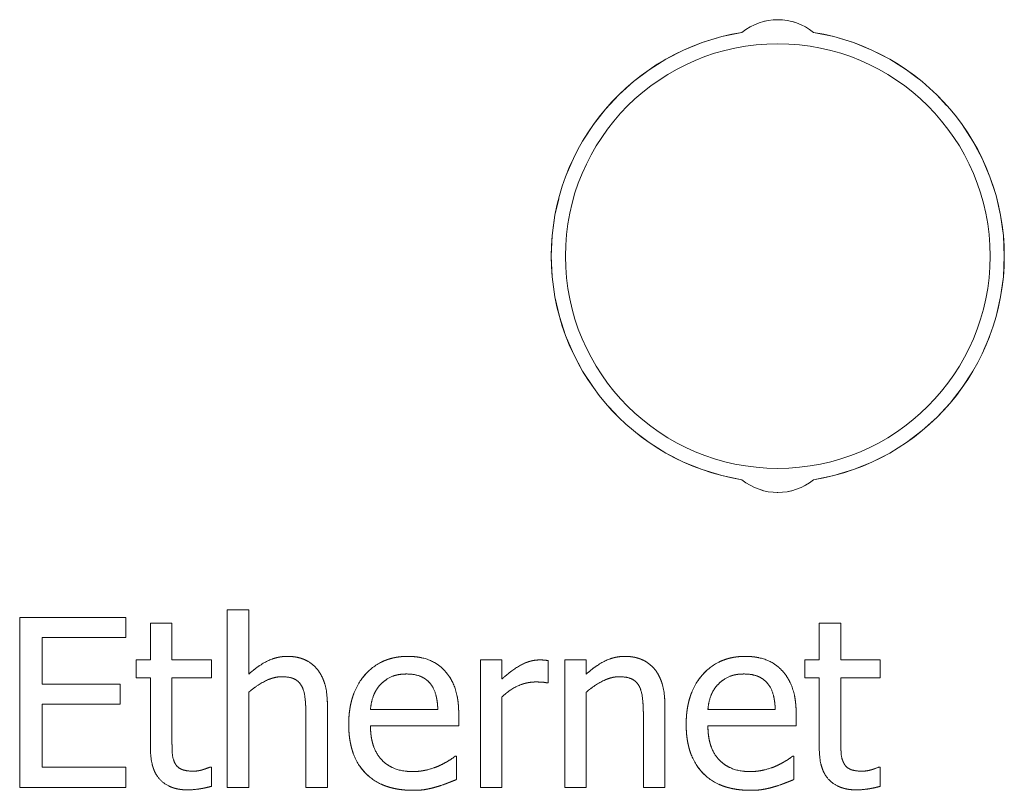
# Model space of a CAD drawing. Header units: millimetres. Extents: x 41 to 1655, y -379 to 1151.
# Tile 14 of 56: x 306.3 to 313.25, y 181.84 to 187.28. Entities that reach past the tile are written whole.
import ezdxf

# ---------------------------------------------------------------- set-up
doc = ezdxf.new("R2010")
doc.units = ezdxf.units.MM
doc.header["$LTSCALE"] = 4
doc.linetypes.add('LONG_DASH_DOTTED', pattern=[0.3001, 0.2362, -0.0295, 0.0049, -0.0295])
doc.layers.add('가시적 모서리(ISO)', color=7, linetype='Continuous', lineweight=18)
doc.layers.add('오버레이 [기준 허상 선(ISO)]', color=7, linetype='LONG_DASH_DOTTED', lineweight=18, true_color=0x803f3f)

msp = doc.modelspace()

# ---------------------------------------------------------------- linework, layer by layer
at = {"layer": '가시적 모서리(ISO)'}
for p, q in [((306.2986, 183.0572), (307.0493, 183.0572)), ((306.2986, 181.8572), (306.2986, 183.0572)), ((307.0493, 183.0572), (307.0493, 182.9152)), ((307.765, 183.1107), (307.9167, 183.1107)), ((307.765, 181.8572), (307.765, 183.1107)), ((307.9167, 183.1107), (307.9167, 182.6575)), ((307.2224, 183.0164), (307.3741, 183.0164)), ((307.2224, 182.7577), (307.2224, 183.0164)), ((307.3741, 183.0164), (307.3741, 182.7577)), ((311.9466, 183.0164), (312.0983, 183.0164)), ((311.9466, 182.7577), (311.9466, 183.0164)), ((312.0983, 183.0164), (312.0983, 182.7577)), ((306.4581, 182.9152), (306.4581, 182.5866)), ((307.0493, 182.9152), (306.4581, 182.9152)), ((307.1203, 182.7577), (307.2224, 182.7577)), ((307.1203, 182.6323), (307.1203, 182.7577)), ((307.3741, 182.7577), (307.6532, 182.7577)), ((307.6532, 182.7577), (307.6532, 182.6323)), ((309.5534, 182.7577), (309.7051, 182.7577)), ((309.5534, 181.8572), (309.5534, 182.7577)), ((309.7051, 182.7577), (309.7051, 182.6235)), ((310.0308, 182.7528), (310.0308, 182.5953)), ((310.1485, 182.7577), (310.3002, 182.7577)), ((310.1485, 181.8572), (310.1485, 182.7577)), ((310.3002, 182.7577), (310.3002, 182.6575)), ((311.8445, 182.7577), (311.9466, 182.7577)), ((311.8445, 182.6323), (311.8445, 182.7577)), ((312.0983, 182.7577), (312.3774, 182.7577)), ((312.3774, 182.7577), (312.3774, 182.6323)), ((307.2224, 182.6323), (307.1203, 182.6323)), ((307.2224, 182.1334), (307.2224, 182.6323)), ((307.3741, 182.6323), (307.3741, 182.2034)), ((307.6532, 182.6323), (307.3741, 182.6323)), ((311.9466, 182.6323), (311.8445, 182.6323)), ((311.9466, 182.1334), (311.9466, 182.6323)), ((312.0983, 182.6323), (312.0983, 182.2034)), ((312.3774, 182.6323), (312.0983, 182.6323)), ((306.4581, 182.5866), (307.0094, 182.5866)), ((307.0094, 182.5866), (307.0094, 182.4446)), ((310.0308, 182.5953), (310.0231, 182.5953)), ((307.9167, 182.5302), (307.9167, 181.8572)), ((309.7051, 182.4961), (309.7051, 181.8572)), ((310.3002, 182.5302), (310.3002, 181.8572)), ((306.4581, 182.4446), (306.4581, 181.9992)), ((307.0094, 182.4446), (306.4581, 182.4446)), ((308.472, 182.4417), (308.472, 181.8572)), ((310.8555, 182.4417), (310.8555, 181.8572)), ((308.3203, 181.8572), (308.3203, 182.3707)), ((308.7764, 182.4076), (309.2519, 182.4076)), ((309.3997, 182.3746), (309.3997, 182.2919)), ((310.7038, 181.8572), (310.7038, 182.3707)), ((311.1599, 182.4076), (311.6354, 182.4076)), ((311.7832, 182.3746), (311.7832, 182.2919)), ((309.3997, 182.2919), (308.7764, 182.2919)), ((311.7832, 182.2919), (311.1599, 182.2919)), ((309.3744, 182.078), (309.3832, 182.078)), ((309.3832, 182.078), (309.3832, 181.9127)), ((311.7579, 182.078), (311.7667, 182.078)), ((311.7667, 182.078), (311.7667, 181.9127)), ((306.4581, 181.9992), (307.0493, 181.9992)), ((307.0493, 181.9992), (307.0493, 181.8572)), ((307.6445, 182.0011), (307.6532, 182.0011)), ((307.6532, 182.0011), (307.6532, 181.865)), ((312.3686, 182.0011), (312.3774, 182.0011)), ((312.3774, 182.0011), (312.3774, 181.865)), ((307.0493, 181.8572), (306.2986, 181.8572)), ((307.9167, 181.8572), (307.765, 181.8572)), ((308.472, 181.8572), (308.3203, 181.8572)), ((309.7051, 181.8572), (309.5534, 181.8572)), ((310.3002, 181.8572), (310.1485, 181.8572)), ((310.8555, 181.8572), (310.7038, 181.8572))]:
    msp.add_line(p, q, dxfattribs=at)
msp.add_circle((311.6533, 185.6107), 1.5, dxfattribs=at)
for centre, radius, start, end in [((311.6533, 186.8807), 0.4, 50.77827, 129.22173), ((311.6533, 185.6107), 1.6, 99.09552, 260.90448), ((311.6533, 185.6107), 1.6, 279.09552, 80.90448), ((311.6533, 184.3407), 0.4, 230.77827, 309.22173)]:
    msp.add_arc(centre, radius, start, end, dxfattribs=at)
for points in [[(307.9167, 182.6575), (307.9848, 182.7188), (308.1161, 182.783), (308.19, 182.783)], [(308.19, 182.783), (308.3223, 182.783), (308.472, 182.608), (308.472, 182.4417)], [(308.6227, 182.3026), (308.6227, 182.5224), (308.8532, 182.783), (309.0389, 182.783)], [(309.0389, 182.783), (309.1226, 182.783), (309.2519, 182.7344), (309.2996, 182.6828)], [(310.3002, 182.6575), (310.3683, 182.7188), (310.4996, 182.783), (310.5735, 182.783)], [(310.5735, 182.783), (310.7057, 182.783), (310.8555, 182.608), (310.8555, 182.4417)], [(311.0062, 182.3026), (311.0062, 182.5224), (311.2367, 182.783), (311.4224, 182.783)], [(311.4224, 182.783), (311.506, 182.783), (311.6354, 182.7344), (311.683, 182.6828)], [(309.7051, 182.6235), (309.7877, 182.6974), (309.9112, 182.7577), (309.9696, 182.7577)], [(309.9696, 182.7577), (309.9929, 182.7577), (310.0163, 182.7558), (310.0308, 182.7528)], [(308.1501, 182.6391), (308.0937, 182.6391), (307.9741, 182.5788), (307.9167, 182.5302)], [(308.2911, 182.572), (308.2727, 182.606), (308.2065, 182.6391), (308.1501, 182.6391)], [(309.0302, 182.6585), (308.9699, 182.6585), (308.8853, 182.6225), (308.8503, 182.5875)], [(309.2004, 182.5885), (309.1741, 182.6225), (309.0915, 182.6585), (309.0302, 182.6585)], [(309.2996, 182.6828), (309.3482, 182.6313), (309.3997, 182.4825), (309.3997, 182.3746)], [(310.5336, 182.6391), (310.4772, 182.6391), (310.3576, 182.5788), (310.3002, 182.5302)], [(310.6746, 182.572), (310.6561, 182.606), (310.59, 182.6391), (310.5336, 182.6391)], [(311.4137, 182.6585), (311.3534, 182.6585), (311.2688, 182.6225), (311.2338, 182.5875)], [(311.5838, 182.5885), (311.5576, 182.6225), (311.4749, 182.6585), (311.4137, 182.6585)], [(311.683, 182.6828), (311.7317, 182.6313), (311.7832, 182.4825), (311.7832, 182.3746)], [(308.3203, 182.3707), (308.3203, 182.4329), (308.3086, 182.5399), (308.2911, 182.572)], [(308.8503, 182.5875), (308.8163, 182.5516), (308.7812, 182.465), (308.7764, 182.4076)], [(309.2519, 182.4076), (309.25, 182.4689), (309.2247, 182.5584), (309.2004, 182.5885)], [(309.9414, 182.6021), (309.8801, 182.6021), (309.7595, 182.5486), (309.7051, 182.4961)], [(310.0231, 182.5953), (310.0056, 182.6002), (309.9676, 182.6021), (309.9414, 182.6021)], [(310.7038, 182.3707), (310.7038, 182.4329), (310.6921, 182.5399), (310.6746, 182.572)], [(311.2338, 182.5875), (311.1997, 182.5516), (311.1647, 182.465), (311.1599, 182.4076)], [(311.6354, 182.4076), (311.6334, 182.4689), (311.6082, 182.5584), (311.5838, 182.5885)], [(309.0759, 181.8368), (308.86, 181.8368), (308.6227, 182.0789), (308.6227, 182.3026)], [(308.7764, 182.2919), (308.7764, 182.1353), (308.9339, 181.9691), (309.074, 181.9691)], [(311.4594, 181.8368), (311.2435, 181.8368), (311.0062, 182.0789), (311.0062, 182.3026)], [(311.1599, 182.2919), (311.1599, 182.1353), (311.3174, 181.9691), (311.4574, 181.9691)], [(307.3741, 182.2034), (307.3741, 182.1353), (307.379, 182.0605), (307.3955, 182.0284)], [(312.0983, 182.2034), (312.0983, 182.1353), (312.1031, 182.0605), (312.1197, 182.0284)], [(307.485, 181.8397), (307.3615, 181.8397), (307.2224, 181.9807), (307.2224, 182.1334)], [(309.2587, 182.0089), (309.2996, 182.0284), (309.356, 182.0624), (309.3744, 182.078)], [(311.6422, 182.0089), (311.683, 182.0284), (311.7394, 182.0624), (311.7579, 182.078)], [(312.2091, 181.8397), (312.0856, 181.8397), (311.9466, 181.9807), (311.9466, 182.1334)], [(307.3955, 182.0284), (307.4091, 182.0002), (307.4704, 181.972), (307.5229, 181.972)], [(309.074, 181.9691), (309.1235, 181.9691), (309.2198, 181.9914), (309.2587, 182.0089)], [(311.4574, 181.9691), (311.507, 181.9691), (311.6033, 181.9914), (311.6422, 182.0089)], [(312.1197, 182.0284), (312.1333, 182.0002), (312.1945, 181.972), (312.247, 181.972)], [(307.5229, 181.972), (307.5599, 181.972), (307.6289, 181.9943), (307.6445, 182.0011)], [(312.247, 181.972), (312.284, 181.972), (312.353, 181.9943), (312.3686, 182.0011)], [(309.3832, 181.9127), (309.3569, 181.902), (309.2772, 181.8708), (309.2461, 181.8621)], [(311.7667, 181.9127), (311.7404, 181.902), (311.6607, 181.8708), (311.6295, 181.8621)], [(307.6532, 181.865), (307.6104, 181.8533), (307.5229, 181.8397), (307.485, 181.8397)], [(309.2461, 181.8621), (309.2023, 181.8494), (309.1304, 181.8368), (309.0759, 181.8368)], [(311.6295, 181.8621), (311.5858, 181.8494), (311.5138, 181.8368), (311.4594, 181.8368)], [(312.3774, 181.865), (312.3346, 181.8533), (312.247, 181.8397), (312.2091, 181.8397)]]:
    msp.add_open_spline(points, degree=2, dxfattribs=at)
at = {"layer": '오버레이 [기준 허상 선(ISO)]', "ltscale": 0.24612}
for p, q in [((306.2986, 183.0572), (307.0493, 183.0572)), ((307.0493, 181.8572), (306.2986, 181.8572))]:
    msp.add_line(p, q, dxfattribs=at)
at = {"layer": '오버레이 [기준 허상 선(ISO)]', "ltscale": 0.39347}
msp.add_line((306.2986, 181.8572), (306.2986, 183.0572), dxfattribs=at)
at = {"layer": '오버레이 [기준 허상 선(ISO)]', "ltscale": 0.046465}
for p, q in [((307.0493, 183.0572), (307.0493, 182.9152)), ((307.0094, 182.5866), (307.0094, 182.4446)), ((307.0493, 181.9992), (307.0493, 181.8572))]:
    msp.add_line(p, q, dxfattribs=at)
at = {"layer": '오버레이 [기준 허상 선(ISO)]', "ltscale": 0.049654}
for p, q in [((307.765, 183.1107), (307.9167, 183.1107)), ((307.2224, 183.0164), (307.3741, 183.0164)), ((311.9466, 183.0164), (312.0983, 183.0164)), ((309.5534, 182.7577), (309.7051, 182.7577)), ((310.1485, 182.7577), (310.3002, 182.7577)), ((307.9167, 181.8572), (307.765, 181.8572)), ((308.472, 181.8572), (308.3203, 181.8572)), ((309.7051, 181.8572), (309.5534, 181.8572)), ((310.3002, 181.8572), (310.1485, 181.8572)), ((310.8555, 181.8572), (310.7038, 181.8572))]:
    msp.add_line(p, q, dxfattribs=at)
at = {"layer": '오버레이 [기준 허상 선(ISO)]', "ltscale": 0.411011}
msp.add_line((307.765, 181.8572), (307.765, 183.1107), dxfattribs=at)
at = {"layer": '오버레이 [기준 허상 선(ISO)]', "ltscale": 0.148525}
msp.add_line((307.9167, 183.1107), (307.9167, 182.6575), dxfattribs=at)
at = {"layer": '오버레이 [기준 허상 선(ISO)]', "ltscale": 0.084738}
for p, q in [((307.2224, 182.7577), (307.2224, 183.0164)), ((307.3741, 183.0164), (307.3741, 182.7577)), ((311.9466, 182.7577), (311.9466, 183.0164)), ((312.0983, 183.0164), (312.0983, 182.7577))]:
    msp.add_line(p, q, dxfattribs=at)
at = {"layer": '오버레이 [기준 허상 선(ISO)]', "ltscale": 0.107701}
msp.add_line((306.4581, 182.9152), (306.4581, 182.5866), dxfattribs=at)
at = {"layer": '오버레이 [기준 허상 선(ISO)]', "ltscale": 0.193814}
for p, q in [((307.0493, 182.9152), (306.4581, 182.9152)), ((306.4581, 181.9992), (307.0493, 181.9992))]:
    msp.add_line(p, q, dxfattribs=at)
at = {"layer": '오버레이 [기준 허상 선(ISO)]', "ltscale": 0.033388}
for p, q in [((307.1203, 182.7577), (307.2224, 182.7577)), ((311.8445, 182.7577), (311.9466, 182.7577)), ((307.2224, 182.6323), (307.1203, 182.6323)), ((311.9466, 182.6323), (311.8445, 182.6323))]:
    msp.add_line(p, q, dxfattribs=at)
at = {"layer": '오버레이 [기준 허상 선(ISO)]', "ltscale": 0.041043}
for p, q in [((307.1203, 182.6323), (307.1203, 182.7577)), ((307.6532, 182.7577), (307.6532, 182.6323)), ((311.8445, 182.6323), (311.8445, 182.7577)), ((312.3774, 182.7577), (312.3774, 182.6323))]:
    msp.add_line(p, q, dxfattribs=at)
at = {"layer": '오버레이 [기준 허상 선(ISO)]', "ltscale": 0.091435}
for p, q in [((307.3741, 182.7577), (307.6532, 182.7577)), ((312.0983, 182.7577), (312.3774, 182.7577)), ((307.6532, 182.6323), (307.3741, 182.6323)), ((312.3774, 182.6323), (312.0983, 182.6323))]:
    msp.add_line(p, q, dxfattribs=at)
at = {"layer": '오버레이 [기준 허상 선(ISO)]', "ltscale": 0.295237}
for p, q in [((309.5534, 181.8572), (309.5534, 182.7577)), ((310.1485, 181.8572), (310.1485, 182.7577))]:
    msp.add_line(p, q, dxfattribs=at)
at = {"layer": '오버레이 [기준 허상 선(ISO)]', "ltscale": 0.043913}
msp.add_line((309.7051, 182.7577), (309.7051, 182.6235), dxfattribs=at)
at = {"layer": '오버레이 [기준 허상 선(ISO)]', "ltscale": 0.051568}
msp.add_line((310.0308, 182.7528), (310.0308, 182.5953), dxfattribs=at)
at = {"layer": '오버레이 [기준 허상 선(ISO)]', "ltscale": 0.032751}
msp.add_line((310.3002, 182.7577), (310.3002, 182.6575), dxfattribs=at)
at = {"layer": '오버레이 [기준 허상 선(ISO)]', "ltscale": 0.163515}
for p, q in [((307.2224, 182.1334), (307.2224, 182.6323)), ((311.9466, 182.1334), (311.9466, 182.6323))]:
    msp.add_line(p, q, dxfattribs=at)
at = {"layer": '오버레이 [기준 허상 선(ISO)]', "ltscale": 0.140552}
for p, q in [((307.3741, 182.6323), (307.3741, 182.2034)), ((312.0983, 182.6323), (312.0983, 182.2034))]:
    msp.add_line(p, q, dxfattribs=at)
at = {"layer": '오버레이 [기준 허상 선(ISO)]', "ltscale": 0.180738}
for p, q in [((306.4581, 182.5866), (307.0094, 182.5866)), ((307.0094, 182.4446), (306.4581, 182.4446))]:
    msp.add_line(p, q, dxfattribs=at)
at = {"layer": '오버레이 [기준 허상 선(ISO)]', "ltscale": 0.002452}
msp.add_line((310.0308, 182.5953), (310.0231, 182.5953), dxfattribs=at)
at = {"layer": '오버레이 [기준 허상 선(ISO)]', "ltscale": 0.220605}
for p, q in [((307.9167, 182.5302), (307.9167, 181.8572)), ((310.3002, 182.5302), (310.3002, 181.8572))]:
    msp.add_line(p, q, dxfattribs=at)
at = {"layer": '오버레이 [기준 허상 선(ISO)]', "ltscale": 0.209442}
msp.add_line((309.7051, 182.4961), (309.7051, 181.8572), dxfattribs=at)
at = {"layer": '오버레이 [기준 허상 선(ISO)]', "ltscale": 0.145974}
msp.add_line((306.4581, 182.4446), (306.4581, 181.9992), dxfattribs=at)
at = {"layer": '오버레이 [기준 허상 선(ISO)]', "ltscale": 0.191582}
for p, q in [((308.472, 182.4417), (308.472, 181.8572)), ((310.8555, 182.4417), (310.8555, 181.8572))]:
    msp.add_line(p, q, dxfattribs=at)
at = {"layer": '오버레이 [기준 허상 선(ISO)]', "ltscale": 0.168299}
for p, q in [((308.3203, 181.8572), (308.3203, 182.3707)), ((310.7038, 181.8572), (310.7038, 182.3707))]:
    msp.add_line(p, q, dxfattribs=at)
at = {"layer": '오버레이 [기준 허상 선(ISO)]', "ltscale": 0.155861}
for p, q in [((308.7764, 182.4076), (309.2519, 182.4076)), ((311.1599, 182.4076), (311.6354, 182.4076))]:
    msp.add_line(p, q, dxfattribs=at)
at = {"layer": '오버레이 [기준 허상 선(ISO)]', "ltscale": 0.02701}
for p, q in [((309.3997, 182.3746), (309.3997, 182.2919)), ((311.7832, 182.3746), (311.7832, 182.2919))]:
    msp.add_line(p, q, dxfattribs=at)
at = {"layer": '오버레이 [기준 허상 선(ISO)]', "ltscale": 0.204339}
for p, q in [((309.3997, 182.2919), (308.7764, 182.2919)), ((311.7832, 182.2919), (311.1599, 182.2919))]:
    msp.add_line(p, q, dxfattribs=at)
at = {"layer": '오버레이 [기준 허상 선(ISO)]', "ltscale": 0.00277}
for p, q in [((309.3744, 182.078), (309.3832, 182.078)), ((311.7579, 182.078), (311.7667, 182.078)), ((307.6445, 182.0011), (307.6532, 182.0011)), ((312.3686, 182.0011), (312.3774, 182.0011))]:
    msp.add_line(p, q, dxfattribs=at)
at = {"layer": '오버레이 [기준 허상 선(ISO)]', "ltscale": 0.054119}
for p, q in [((309.3832, 182.078), (309.3832, 181.9127)), ((311.7667, 182.078), (311.7667, 181.9127))]:
    msp.add_line(p, q, dxfattribs=at)
at = {"layer": '오버레이 [기준 허상 선(ISO)]', "ltscale": 0.044551}
for p, q in [((307.6532, 182.0011), (307.6532, 181.865)), ((312.3774, 182.0011), (312.3774, 181.865))]:
    msp.add_line(p, q, dxfattribs=at)
at = {"layer": '오버레이 [기준 허상 선(ISO)]', "ltscale": 0.179512}
for centre, start, end in [((311.6533, 186.8807), 50.77827, 129.22173), ((311.6533, 184.3407), 230.77827, 309.22173)]:
    msp.add_arc(centre, 0.4, start, end, dxfattribs=at)
at = {"layer": '오버레이 [기준 허상 선(ISO)]', "ltscale": 1.481873}
for start, end in [(99.09552, 260.90448), (279.09552, 80.90448)]:
    msp.add_arc((311.6533, 185.6107), 1.6, start, end, dxfattribs=at)
at = {"layer": '오버레이 [기준 허상 선(ISO)]', "ltscale": 0.100934}
for points in [[(307.9167, 182.6575), (307.9848, 182.7188), (308.1161, 182.783), (308.19, 182.783)], [(310.3002, 182.6575), (310.3683, 182.7188), (310.4996, 182.783), (310.5735, 182.783)]]:
    msp.add_open_spline(points, degree=2, dxfattribs=at)
at = {"layer": '오버레이 [기준 허상 선(ISO)]', "ltscale": 0.164787}
for points in [[(308.19, 182.783), (308.3223, 182.783), (308.472, 182.608), (308.472, 182.4417)], [(310.5735, 182.783), (310.7057, 182.783), (310.8555, 182.608), (310.8555, 182.4417)]]:
    msp.add_open_spline(points, degree=2, dxfattribs=at)
at = {"layer": '오버레이 [기준 허상 선(ISO)]', "ltscale": 0.234646}
for points in [[(308.6227, 182.3026), (308.6227, 182.5224), (308.8532, 182.783), (309.0389, 182.783)], [(311.0062, 182.3026), (311.0062, 182.5224), (311.2367, 182.783), (311.4224, 182.783)]]:
    msp.add_open_spline(points, degree=2, dxfattribs=at)
at = {"layer": '오버레이 [기준 허상 선(ISO)]', "ltscale": 0.094316}
for points in [[(309.0389, 182.783), (309.1226, 182.783), (309.2519, 182.7344), (309.2996, 182.6828)], [(311.4224, 182.783), (311.506, 182.783), (311.6354, 182.7344), (311.683, 182.6828)]]:
    msp.add_open_spline(points, degree=2, dxfattribs=at)
at = {"layer": '오버레이 [기준 허상 선(ISO)]', "ltscale": 0.099414}
msp.add_open_spline([(309.7051, 182.6235), (309.7877, 182.6974), (309.9112, 182.7577), (309.9696, 182.7577)], degree=2, dxfattribs=at)
at = {"layer": '오버레이 [기준 허상 선(ISO)]', "ltscale": 0.020099}
msp.add_open_spline([(309.9696, 182.7577), (309.9929, 182.7577), (310.0163, 182.7558), (310.0308, 182.7528)], degree=2, dxfattribs=at)
at = {"layer": '오버레이 [기준 허상 선(ISO)]', "ltscale": 0.086054}
for points in [[(308.1501, 182.6391), (308.0937, 182.6391), (307.9741, 182.5788), (307.9167, 182.5302)], [(310.5336, 182.6391), (310.4772, 182.6391), (310.3576, 182.5788), (310.3002, 182.5302)]]:
    msp.add_open_spline(points, degree=2, dxfattribs=at)
at = {"layer": '오버레이 [기준 허상 선(ISO)]', "ltscale": 0.054063}
for points in [[(308.2911, 182.572), (308.2727, 182.606), (308.2065, 182.6391), (308.1501, 182.6391)], [(310.6746, 182.572), (310.6561, 182.606), (310.59, 182.6391), (310.5336, 182.6391)]]:
    msp.add_open_spline(points, degree=2, dxfattribs=at)
at = {"layer": '오버레이 [기준 허상 선(ISO)]', "ltscale": 0.065223}
for points in [[(309.0302, 182.6585), (308.9699, 182.6585), (308.8853, 182.6225), (308.8503, 182.5875)], [(311.4137, 182.6585), (311.3534, 182.6585), (311.2688, 182.6225), (311.2338, 182.5875)]]:
    msp.add_open_spline(points, degree=2, dxfattribs=at)
at = {"layer": '오버레이 [기준 허상 선(ISO)]', "ltscale": 0.062576}
for points in [[(309.2004, 182.5885), (309.1741, 182.6225), (309.0915, 182.6585), (309.0302, 182.6585)], [(311.5838, 182.5885), (311.5576, 182.6225), (311.4749, 182.6585), (311.4137, 182.6585)]]:
    msp.add_open_spline(points, degree=2, dxfattribs=at)
at = {"layer": '오버레이 [기준 허상 선(ISO)]', "ltscale": 0.108904}
for points in [[(309.2996, 182.6828), (309.3482, 182.6313), (309.3997, 182.4825), (309.3997, 182.3746)], [(311.683, 182.6828), (311.7317, 182.6313), (311.7832, 182.4825), (311.7832, 182.3746)]]:
    msp.add_open_spline(points, degree=2, dxfattribs=at)
at = {"layer": '오버레이 [기준 허상 선(ISO)]', "ltscale": 0.067191}
for points in [[(308.3203, 182.3707), (308.3203, 182.4329), (308.3086, 182.5399), (308.2911, 182.572)], [(310.7038, 182.3707), (310.7038, 182.4329), (310.6921, 182.5399), (310.6746, 182.572)]]:
    msp.add_open_spline(points, degree=2, dxfattribs=at)
at = {"layer": '오버레이 [기준 허상 선(ISO)]', "ltscale": 0.065031}
for points in [[(308.8503, 182.5875), (308.8163, 182.5516), (308.7812, 182.465), (308.7764, 182.4076)], [(311.2338, 182.5875), (311.1997, 182.5516), (311.1647, 182.465), (311.1599, 182.4076)]]:
    msp.add_open_spline(points, degree=2, dxfattribs=at)
at = {"layer": '오버레이 [기준 허상 선(ISO)]', "ltscale": 0.06265}
for points in [[(309.2519, 182.4076), (309.25, 182.4689), (309.2247, 182.5584), (309.2004, 182.5885)], [(311.6354, 182.4076), (311.6334, 182.4689), (311.6082, 182.5584), (311.5838, 182.5885)]]:
    msp.add_open_spline(points, degree=2, dxfattribs=at)
at = {"layer": '오버레이 [기준 허상 선(ISO)]', "ltscale": 0.086997}
msp.add_open_spline([(309.9414, 182.6021), (309.8801, 182.6021), (309.7595, 182.5486), (309.7051, 182.4961)], degree=2, dxfattribs=at)
at = {"layer": '오버레이 [기준 허상 선(ISO)]', "ltscale": 0.026872}
msp.add_open_spline([(310.0231, 182.5953), (310.0056, 182.6002), (309.9676, 182.6021), (309.9414, 182.6021)], degree=2, dxfattribs=at)
at = {"layer": '오버레이 [기준 허상 선(ISO)]', "ltscale": 0.242569}
for points in [[(309.0759, 181.8368), (308.86, 181.8368), (308.6227, 182.0789), (308.6227, 182.3026)], [(311.4594, 181.8368), (311.2435, 181.8368), (311.0062, 182.0789), (311.0062, 182.3026)]]:
    msp.add_open_spline(points, degree=2, dxfattribs=at)
at = {"layer": '오버레이 [기준 허상 선(ISO)]', "ltscale": 0.163751}
for points in [[(308.7764, 182.2919), (308.7764, 182.1353), (308.9339, 181.9691), (309.074, 181.9691)], [(311.1599, 182.2919), (311.1599, 182.1353), (311.3174, 181.9691), (311.4574, 181.9691)]]:
    msp.add_open_spline(points, degree=2, dxfattribs=at)
at = {"layer": '오버레이 [기준 허상 선(ISO)]', "ltscale": 0.058326}
for points in [[(307.3741, 182.2034), (307.3741, 182.1353), (307.379, 182.0605), (307.3955, 182.0284)], [(312.0983, 182.2034), (312.0983, 182.1353), (312.1031, 182.0605), (312.1197, 182.0284)]]:
    msp.add_open_spline(points, degree=2, dxfattribs=at)
at = {"layer": '오버레이 [기준 허상 선(ISO)]', "ltscale": 0.147797}
for points in [[(307.485, 181.8397), (307.3615, 181.8397), (307.2224, 181.9807), (307.2224, 182.1334)], [(312.2091, 181.8397), (312.0856, 181.8397), (311.9466, 181.9807), (311.9466, 182.1334)]]:
    msp.add_open_spline(points, degree=2, dxfattribs=at)
at = {"layer": '오버레이 [기준 허상 선(ISO)]', "ltscale": 0.044206}
for points in [[(309.2587, 182.0089), (309.2996, 182.0284), (309.356, 182.0624), (309.3744, 182.078)], [(311.6422, 182.0089), (311.683, 182.0284), (311.7394, 182.0624), (311.7579, 182.078)]]:
    msp.add_open_spline(points, degree=2, dxfattribs=at)
at = {"layer": '오버레이 [기준 허상 선(ISO)]', "ltscale": 0.048263}
for points in [[(307.3955, 182.0284), (307.4091, 182.0002), (307.4704, 181.972), (307.5229, 181.972)], [(312.1197, 182.0284), (312.1333, 182.0002), (312.1945, 181.972), (312.247, 181.972)]]:
    msp.add_open_spline(points, degree=2, dxfattribs=at)
at = {"layer": '오버레이 [기준 허상 선(ISO)]', "ltscale": 0.062336}
for points in [[(309.074, 181.9691), (309.1235, 181.9691), (309.2198, 181.9914), (309.2587, 182.0089)], [(311.4574, 181.9691), (311.507, 181.9691), (311.6033, 181.9914), (311.6422, 182.0089)]]:
    msp.add_open_spline(points, degree=2, dxfattribs=at)
at = {"layer": '오버레이 [기준 허상 선(ISO)]', "ltscale": 0.041184}
for points in [[(307.5229, 181.972), (307.5599, 181.972), (307.6289, 181.9943), (307.6445, 182.0011)], [(312.247, 181.972), (312.284, 181.972), (312.353, 181.9943), (312.3686, 182.0011)]]:
    msp.add_open_spline(points, degree=2, dxfattribs=at)
at = {"layer": '오버레이 [기준 허상 선(ISO)]', "ltscale": 0.047855}
for points in [[(309.3832, 181.9127), (309.3569, 181.902), (309.2772, 181.8708), (309.2461, 181.8621)], [(311.7667, 181.9127), (311.7404, 181.902), (311.6607, 181.8708), (311.6295, 181.8621)]]:
    msp.add_open_spline(points, degree=2, dxfattribs=at)
at = {"layer": '오버레이 [기준 허상 선(ISO)]', "ltscale": 0.05585}
for points in [[(307.6532, 181.865), (307.6104, 181.8533), (307.5229, 181.8397), (307.485, 181.8397)], [(312.3774, 181.865), (312.3346, 181.8533), (312.247, 181.8397), (312.2091, 181.8397)]]:
    msp.add_open_spline(points, degree=2, dxfattribs=at)
at = {"layer": '오버레이 [기준 허상 선(ISO)]', "ltscale": 0.056564}
for points in [[(309.2461, 181.8621), (309.2023, 181.8494), (309.1304, 181.8368), (309.0759, 181.8368)], [(311.6295, 181.8621), (311.5858, 181.8494), (311.5138, 181.8368), (311.4594, 181.8368)]]:
    msp.add_open_spline(points, degree=2, dxfattribs=at)

doc.saveas('drawing.dxf')
